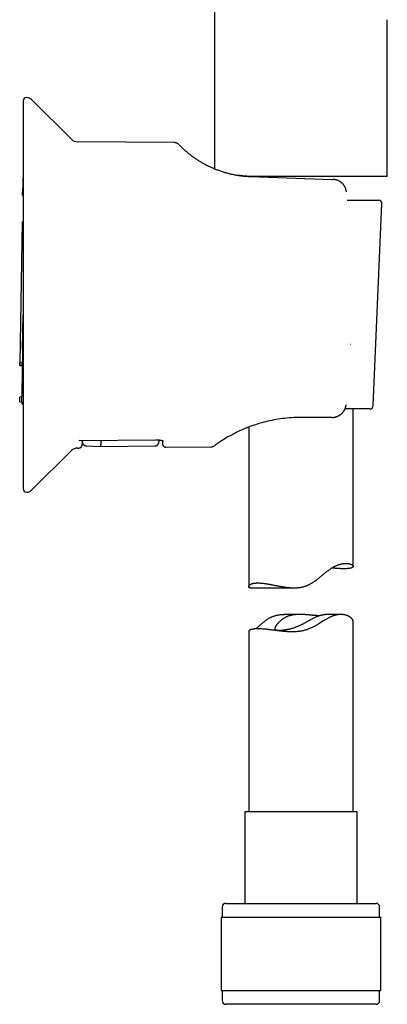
# Model space of a CAD drawing. Header units: millimetres. Extents: x 8 to 855, y 12 to 815.
# Tile 41 of 53: x 606 to 659, y 495 to 637. Entities that reach past the tile are written whole.
import ezdxf

# ---------------------------------------------------------------- set-up
doc = ezdxf.new("R2010")
doc.units = ezdxf.units.MM

msp = doc.modelspace()

# ---------------------------------------------------------------- linework, layer by layer
at = {"color": 7, "linetype": 'Continuous', "lineweight": 30}
for p, q in [((634.1, 679.15), (634.1, 615.23)), ((658.9, 614.15), (658.9, 636.65)), ((613.55, 619.47), (607.8, 625.18)), ((606.6, 624.97), (606.6, 569.28)), ((628.27, 619), (614.39, 619.12)), ((628.27, 619), (628.29, 619)), ((628.98, 618.7), (628.98, 618.7)), ((628.99, 618.69), (628.99, 618.69)), ((606.59, 615.49), (606.54, 612.42)), ((606.6, 615.49), (606.59, 615.49)), ((606.6, 615.49), (606.59, 615.49)), ((658.9, 614.15), (638.79, 614.15)), ((639.25, 614.13), (650.91, 613.72)), ((606.52, 611.43), (606.54, 612.42)), ((606.6, 612.42), (606.54, 612.42)), ((650.91, 613.72), (651.07, 613.72)), ((653.14, 610.74), (657.63, 610.74)), ((656.87, 581.22), (658.13, 610.22)), ((606.46, 607.64), (606.1, 587.36)), ((606.46, 607.64), (606.6, 607.63)), ((606.51, 589.32), (606.6, 594.3)), ((606.51, 589), (606.46, 586.24)), ((606.51, 589.32), (606.51, 589)), ((606.51, 589), (606.6, 589)), ((606.1, 587.36), (606.48, 587.35)), ((606.1, 586.98), (606.1, 587.36)), ((606.45, 585.97), (606.44, 584.94)), ((606.46, 586.19), (606.45, 585.97)), ((606.45, 585.97), (606.6, 585.97)), ((606.46, 586.24), (606.6, 586.24)), ((606.46, 586.24), (606.46, 586.19)), ((606.44, 584.94), (606.42, 583.99)), ((606.41, 583.31), (606.38, 581.77)), ((606.42, 583.99), (606.41, 583.5)), ((606.41, 583.5), (606.41, 583.31)), ((606.41, 583.31), (606.6, 583.31)), ((606.13, 581.77), (606.14, 582.46)), ((606.13, 581.77), (606.38, 581.72)), ((606.39, 582.5), (606.14, 582.46)), ((652.97, 581.32), (652.97, 581.32)), ((656.37, 580.74), (652.82, 580.74)), ((654, 558.14), (654, 580.74)), ((650.84, 579.53), (646.5, 579.53)), ((646.5, 579.53), (646.5, 579.53)), ((650.95, 579.53), (650.84, 579.53)), ((638.72, 578.03), (638.75, 578.04)), ((638.74, 578.04), (638.75, 578.04)), ((639, 578.14), (639, 555.22)), ((614.6, 576.24), (614.75, 576.22)), ((614.75, 576.22), (625.6, 576.32)), ((615.09, 576.22), (615.08, 575.63)), ((625.6, 576.32), (625.6, 576.32)), ((626.61, 576.18), (626.62, 575.73)), ((607.8, 569.07), (613.55, 574.78)), ((614.39, 575.13), (614.6, 575.13)), ((615.66, 575.45), (617.77, 575.36)), ((617.77, 575.36), (625.49, 575.43)), ((627.12, 575.24), (633.54, 575.3)), ((639.21, 555.06), (645.53, 555.06)), ((646.37, 551.22), (644.08, 551.22)), ((652.24, 551.22), (649.95, 551.22)), ((654, 522.86), (654, 550.17)), ((639, 548.82), (639, 522.86)), ((638.45, 522.86), (638.45, 509.74)), ((654.55, 522.86), (638.45, 522.86)), ((654.55, 509.74), (654.55, 522.86)), ((635.2, 509.24), (635.2, 507.74)), ((635.7, 509.74), (657.3, 509.74)), ((657.8, 507.74), (657.8, 509.24)), ((635.02, 507.74), (635.02, 497.24)), ((635.02, 507.74), (657.97, 507.74)), ((657.97, 497.24), (657.97, 507.74)), ((635.02, 497.24), (657.97, 497.24)), ((635.2, 497.24), (635.2, 495.74)), ((657.8, 495.74), (657.8, 497.24)), ((637.59, 495.24), (635.7, 495.24)), ((657.3, 495.24), (637.59, 495.24))]:
    msp.add_line(p, q, dxfattribs=at)
at = {"color": 7, "linetype": 'Continuous', "lineweight": 30, "flags": 128}
for points in [[(653.63, 590.04), (653.63, 590.04), (653.64, 590.04), (653.64, 590.05)], [(652.97, 581.32), (652.98, 581.33), (652.97, 581.33)]]:
    msp.add_lwpolyline(points, dxfattribs=at)
at = {"color": 7, "linetype": 'Continuous', "lineweight": 30}
for centre, radius, start, end in [((607.1, 624.97), 0.5, 90, 180), ((607.1, 624.47), 1, 45.1969, 90), ((614.4, 620.32), 1.2, 225.1969, 269.5), ((628.26, 618), 1, 75.2672, 88.6579), ((606.89, 611.43), 0.363, 179.5904, 217.7367), ((657.63, 610.24), 0.5, 357.5187, 90), ((606.88, 581.75), 0.5, 184.0804, 235.7979), ((656.37, 581.24), 0.5, 270, 357.5187), ((614.4, 573.93), 1.2, 90.5, 134.8031), ((607.1, 569.28), 0.5, 180, 270), ((607.1, 569.78), 1, 270, 314.8031), ((635.7, 509.24), 0.5, 90, 180), ((657.3, 509.24), 0.5, 0, 90), ((635.7, 495.74), 0.5, 180, 270), ((657.3, 495.74), 0.5, 270, 0)]:
    msp.add_arc(centre, radius, start, end, dxfattribs=at)
for points, knots in [([(628.97, 618.71), (628.96, 618.72), (628.94, 618.74), (628.92, 618.76), (628.9, 618.78), (628.88, 618.79), (628.86, 618.8), (628.84, 618.82), (628.83, 618.82), (628.82, 618.83), (628.81, 618.84), (628.8, 618.84), (628.78, 618.86), (628.74, 618.88), (628.69, 618.9), (628.63, 618.93), (628.56, 618.95), (628.47, 618.98), (628.39, 618.99), (628.32, 618.99), (628.3, 618.99)], [0, 0, 0, 0, 0.0937822, 0.1756112, 0.2454874, 0.3034563, 0.3496499, 0.3843963, 0.4034525, 0.4110291, 0.417568, 0.4381456, 0.4627399, 0.5100043, 0.5684561, 0.6376261, 0.717353, 0.8073096, 0.9069524, 1, 1, 1, 1]), ([(628.95, 618.73), (628.95, 618.73), (628.95, 618.73), (628.96, 618.72), (628.96, 618.72)], [0, 0, 0, 0, 0.446039, 1, 1, 1, 1]), ([(628.98, 618.7), (628.99, 618.69), (628.99, 618.69), (629.04, 618.64), (629.11, 618.57), (629.22, 618.46), (629.35, 618.33), (629.51, 618.18), (629.69, 618.01), (629.88, 617.84), (630.1, 617.65), (630.31, 617.48), (630.52, 617.32), (630.69, 617.18), (630.89, 617.03), (631.09, 616.89), (631.34, 616.71), (631.64, 616.51), (632.01, 616.28), (632.39, 616.06), (632.8, 615.83), (633.23, 615.62), (633.68, 615.41), (634.16, 615.2), (634.66, 615.02), (635.17, 614.84), (635.7, 614.68), (636.25, 614.53), (636.82, 614.41), (637.4, 614.3), (638, 614.22), (638.62, 614.16), (639.04, 614.14), (639.25, 614.13)], [0, 0, 0, 0, 0.044767, 0.088533, 0.131415, 0.173533, 0.215017, 0.256001, 0.290145, 0.324121, 0.358013, 0.391909, 0.413257, 0.434663, 0.456147, 0.477731, 0.499435, 0.531999, 0.564059, 0.595698, 0.627005, 0.658071, 0.688989, 0.719854, 0.750761, 0.78127, 0.811776, 0.842376, 0.873162, 0.904229, 0.935667, 0.967563, 1, 1, 1, 1]), ([(629.03, 618.65), (629.03, 618.65), (629.01, 618.67), (629, 618.68), (628.99, 618.69)], [0, 0, 0, 0, 0.4058087, 1, 1, 1, 1]), ([(638.81, 614.15), (638.8, 614.15), (638.76, 614.15), (638.7, 614.16), (638.63, 614.16), (638.54, 614.17), (638.45, 614.18), (638.36, 614.18), (638.26, 614.19), (638.16, 614.2), (638.06, 614.22), (637.94, 614.23), (637.81, 614.25), (637.71, 614.26), (637.63, 614.27), (637.56, 614.28), (637.5, 614.29), (637.47, 614.3), (637.46, 614.3)], [0, 0, 0, 0, 0.032631, 0.076185, 0.131002, 0.197231, 0.258472, 0.327057, 0.401058, 0.472013, 0.538931, 0.641516, 0.733026, 0.813541, 0.86674, 0.916416, 0.966843, 1, 1, 1, 1]), ([(639.25, 614.13), (639.14, 614.13), (639, 614.14), (638.86, 614.15), (638.82, 614.15)], [0, 0, 0, 0, 0.751991, 1, 1, 1, 1]), ([(639.25, 614.13), (639.24, 614.13), (639.24, 614.13), (639.23, 614.13), (639.23, 614.13)], [0, 0, 0, 0, 0.500794, 1, 1, 1, 1]), ([(653.03, 611.91), (653.02, 611.96), (653.01, 612.06), (652.98, 612.2), (652.94, 612.34), (652.89, 612.47), (652.83, 612.59), (652.78, 612.69), (652.72, 612.79), (652.66, 612.87), (652.6, 612.96), (652.54, 613.03), (652.48, 613.09), (652.42, 613.15), (652.36, 613.2), (652.3, 613.26), (652.21, 613.32), (652.11, 613.39), (651.98, 613.47), (651.85, 613.54), (651.73, 613.58), (651.63, 613.62), (651.56, 613.64), (651.49, 613.66), (651.42, 613.67), (651.34, 613.69), (651.27, 613.7), (651.18, 613.71), (651.12, 613.71), (651.09, 613.71)], [0, 0, 0, 0, 0.052424, 0.103428, 0.152513, 0.199337, 0.243461, 0.284597, 0.322747, 0.35799, 0.394783, 0.427923, 0.457458, 0.485074, 0.513008, 0.541325, 0.570053, 0.621273, 0.673636, 0.726643, 0.777642, 0.805126, 0.831856, 0.857851, 0.883838, 0.907505, 0.934704, 0.965509, 1, 1, 1, 1]), ([(606.1, 586.98), (606.1, 586.98), (606.1, 586.98), (606.11, 586.98), (606.13, 586.98), (606.16, 586.98), (606.19, 586.98), (606.23, 586.98), (606.27, 586.98), (606.32, 586.98), (606.37, 586.98), (606.42, 586.98), (606.45, 586.98), (606.47, 586.98)], [0, 0, 0, 0, 0.137057, 0.207616, 0.278173, 0.415245, 0.485892, 0.556537, 0.691603, 0.761253, 0.830901, 0.914956, 1, 1, 1, 1]), ([(606.47, 586.98), (606.44, 586.98), (606.39, 586.98), (606.31, 586.98), (606.24, 586.98), (606.18, 586.98), (606.14, 586.98), (606.11, 586.98), (606.1, 586.98), (606.1, 586.98), (606.1, 586.98)], [0, 0, 0, 0, 0.1327519, 0.2655229, 0.3981225, 0.5307399, 0.6664253, 0.8021208, 0.9010604, 1, 1, 1, 1]), ([(606.38, 581.72), (606.38, 581.72), (606.38, 581.72), (606.38, 581.74), (606.38, 581.76), (606.38, 581.77)], [0, 0, 0, 0, 0.32799, 0.659085, 1, 1, 1, 1]), ([(650.97, 579.53), (650.99, 579.53), (651.03, 579.53), (651.08, 579.53), (651.16, 579.54), (651.27, 579.55), (651.4, 579.58), (651.53, 579.61), (651.65, 579.65), (651.76, 579.69), (651.88, 579.75), (651.99, 579.81), (652.09, 579.87), (652.17, 579.93), (652.24, 579.98), (652.3, 580.03), (652.37, 580.09), (652.43, 580.16), (652.5, 580.23), (652.57, 580.31), (652.63, 580.4), (652.69, 580.5), (652.76, 580.6), (652.81, 580.72), (652.86, 580.83), (652.9, 580.94), (652.93, 581.06), (652.96, 581.19), (652.97, 581.28), (652.97, 581.32)], [0, 0, 0, 0, 0.024088, 0.044247, 0.060904, 0.106527, 0.151151, 0.198421, 0.238824, 0.281646, 0.325752, 0.369095, 0.411592, 0.441408, 0.470761, 0.499659, 0.528135, 0.558076, 0.591753, 0.629201, 0.665085, 0.703895, 0.745656, 0.790453, 0.828516, 0.868567, 0.910605, 0.954492, 1, 1, 1, 1]), ([(646.5, 579.53), (646.04, 579.52), (645.15, 579.5), (643.85, 579.37), (642.61, 579.18), (641.43, 578.92), (640.33, 578.61), (639.3, 578.26), (638.34, 577.89), (637.46, 577.49), (636.67, 577.09), (635.99, 576.72), (635.42, 576.37), (634.94, 576.06), (634.57, 575.81), (634.31, 575.63), (634.17, 575.53), (634.15, 575.51), (634.14, 575.51)], [0, 0, 0, 0, 0.068914, 0.135374, 0.199899, 0.26305, 0.325429, 0.387658, 0.450367, 0.514167, 0.57754, 0.640758, 0.704556, 0.769654, 0.834261, 0.898102, 0.961845, 1, 1, 1, 1]), ([(614.58, 575.14), (614.61, 575.14), (614.65, 575.14), (614.72, 575.16), (614.77, 575.18), (614.82, 575.2), (614.86, 575.23), (614.9, 575.25), (614.92, 575.28), (614.95, 575.31), (614.98, 575.34), (615.01, 575.38), (615.03, 575.42), (615.05, 575.47), (615.06, 575.51), (615.08, 575.57), (615.08, 575.61), (615.08, 575.63)], [0, 0, 0, 0, 0.0909387, 0.1767063, 0.2556635, 0.3265197, 0.3883484, 0.440551, 0.4870948, 0.5336154, 0.5954372, 0.6567807, 0.7199285, 0.7772995, 0.8438802, 0.9185877, 1, 1, 1, 1]), ([(615.09, 576.06), (615.09, 576.04), (615.09, 576.01), (615.09, 575.97), (615.1, 575.93), (615.11, 575.89), (615.12, 575.85), (615.14, 575.8), (615.17, 575.74), (615.2, 575.69), (615.24, 575.65), (615.27, 575.62), (615.31, 575.58), (615.36, 575.55), (615.42, 575.51), (615.49, 575.48), (615.57, 575.46), (615.63, 575.46), (615.66, 575.45)], [0, 0, 0, 0, 0.0596496, 0.1081921, 0.1456416, 0.1822851, 0.2208942, 0.289589, 0.3615638, 0.4326199, 0.4849824, 0.5363383, 0.5889316, 0.6520233, 0.7259697, 0.8097215, 0.9017393, 1, 1, 1, 1]), ([(617.77, 575.36), (617.77, 575.36), (617.77, 575.36), (617.77, 575.38), (617.77, 575.42), (617.77, 575.46), (617.77, 575.52), (617.77, 575.59), (617.78, 575.67), (617.78, 575.76), (617.78, 575.86), (617.78, 575.97), (617.78, 576.06), (617.78, 576.1)], [0, 0, 0, 0, 0.093331, 0.186663, 0.279994, 0.373326, 0.466659, 0.559991, 0.647992, 0.735993, 0.823994, 0.911997, 1, 1, 1, 1]), ([(617.79, 576.25), (617.79, 576.25), (617.79, 576.22), (617.78, 576.18), (617.78, 576.14), (617.78, 576.12), (617.78, 576.1), (617.78, 576.1)], [0, 0, 0, 0, 0.031026, 0.353076, 0.568356, 0.783996, 1, 1, 1, 1]), ([(625.49, 575.43), (625.52, 575.43), (625.58, 575.43), (625.65, 575.45), (625.72, 575.47), (625.78, 575.5), (625.83, 575.53), (625.87, 575.56), (625.9, 575.59), (625.94, 575.63), (625.97, 575.67), (626.01, 575.72), (626.03, 575.78), (626.06, 575.83), (626.07, 575.89), (626.08, 575.95), (626.09, 575.99), (626.09, 576.02)], [0, 0, 0, 0, 0.092541, 0.179451, 0.258995, 0.329825, 0.39099, 0.441899, 0.488638, 0.53656, 0.602052, 0.669043, 0.738161, 0.796037, 0.859504, 0.9278, 1, 1, 1, 1]), ([(625.6, 576.32), (625.64, 576.32), (625.7, 576.32), (625.78, 576.32), (625.86, 576.31), (625.93, 576.31), (625.99, 576.3), (626.04, 576.3), (626.09, 576.29), (626.14, 576.29), (626.18, 576.28), (626.22, 576.28), (626.28, 576.27), (626.36, 576.25), (626.43, 576.23), (626.49, 576.22), (626.53, 576.21), (626.57, 576.19), (626.59, 576.19), (626.61, 576.18), (626.63, 576.17), (626.64, 576.17), (626.66, 576.16), (626.68, 576.15), (626.69, 576.15), (626.7, 576.14), (626.71, 576.14), (626.71, 576.14), (626.71, 576.13), (626.72, 576.13), (626.72, 576.13), (626.72, 576.13)], [0, 0, 0, 0, 0.058181, 0.111366, 0.159763, 0.203513, 0.242715, 0.277434, 0.313241, 0.342712, 0.369481, 0.397125, 0.42564, 0.500672, 0.579777, 0.620413, 0.661727, 0.700036, 0.732046, 0.749924, 0.768363, 0.79172, 0.819941, 0.850659, 0.876268, 0.896255, 0.914529, 0.940487, 0.972008, 0.999267, 1, 1, 1, 1]), ([(626.09, 576.29), (626.09, 576.28), (626.09, 576.24), (626.09, 576.19), (626.09, 576.13), (626.09, 576.08), (626.09, 576.05), (626.09, 576.02), (626.09, 576.01), (626.09, 576.02), (626.09, 576.02)], [0, 0, 0, 0, 0.0600936, 0.2041222, 0.3480078, 0.4917721, 0.6610812, 0.8302871, 0.9994245, 1, 1, 1, 1]), ([(626.62, 575.74), (626.62, 575.72), (626.62, 575.68), (626.63, 575.63), (626.64, 575.59), (626.66, 575.55), (626.68, 575.5), (626.71, 575.46), (626.74, 575.42), (626.77, 575.39), (626.8, 575.36), (626.85, 575.32), (626.91, 575.29), (626.97, 575.27), (627.05, 575.25), (627.1, 575.25), (627.12, 575.25)], [0, 0, 0, 0, 0.0763015, 0.1411623, 0.1929545, 0.2328258, 0.3118124, 0.3938186, 0.4388173, 0.4935472, 0.5580434, 0.6319079, 0.7143979, 0.8043589, 0.9002092, 1, 1, 1, 1]), ([(635.36, 576.33), (635.36, 576.33), (635.36, 576.33), (635.37, 576.33), (635.37, 576.33)], [0, 0, 0, 0, 0.975625, 1, 1, 1, 1]), ([(635.37, 576.34), (635.37, 576.34), (635.37, 576.34), (635.39, 576.35), (635.39, 576.35)], [0, 0, 0, 0, 0.921811, 1, 1, 1, 1]), ([(633.54, 575.3), (633.57, 575.3), (633.64, 575.3), (633.72, 575.32), (633.79, 575.34), (633.86, 575.35), (633.9, 575.37), (633.94, 575.39), (633.97, 575.4), (633.99, 575.41), (634.02, 575.43), (634.06, 575.45), (634.08, 575.46), (634.09, 575.47)], [0, 0, 0, 0, 0.165075, 0.312561, 0.441474, 0.551236, 0.64157, 0.701949, 0.748797, 0.792437, 0.848574, 0.917737, 1, 1, 1, 1]), ([(634.08, 575.47), (634.09, 575.47), (634.09, 575.47), (634.09, 575.47), (634.1, 575.47)], [0, 0, 0, 0, 0.686034, 1, 1, 1, 1]), ([(634.13, 575.5), (634.12, 575.49), (634.12, 575.49), (634.11, 575.49), (634.11, 575.49)], [0, 0, 0, 0, 0.4996333, 1, 1, 1, 1]), ([(640.31, 555.75), (640.37, 555.75), (640.48, 555.75), (640.67, 555.74), (640.86, 555.73), (641.06, 555.71), (641.28, 555.68), (641.5, 555.65), (641.73, 555.61), (641.97, 555.57), (642.21, 555.52), (642.46, 555.47), (642.71, 555.42), (642.97, 555.37), (643.23, 555.32), (643.51, 555.27), (643.79, 555.22), (644.05, 555.18), (644.28, 555.15), (644.49, 555.12), (644.71, 555.1), (644.93, 555.08), (645.15, 555.07), (645.37, 555.06), (645.6, 555.06), (645.8, 555.06), (645.99, 555.07), (646.15, 555.09), (646.32, 555.11), (646.49, 555.13), (646.66, 555.17), (646.82, 555.21), (646.99, 555.25), (647.15, 555.3), (647.31, 555.36), (647.46, 555.43), (647.62, 555.5), (647.77, 555.57), (647.91, 555.65), (648.06, 555.74), (648.2, 555.83), (648.37, 555.94), (648.56, 556.07), (648.76, 556.22), (648.97, 556.38), (649.17, 556.54), (649.37, 556.7), (649.56, 556.86), (649.75, 557.02), (649.94, 557.18), (650.14, 557.34), (650.33, 557.49), (650.53, 557.64), (650.72, 557.77), (650.89, 557.88), (651.04, 557.98), (651.19, 558.06), (651.35, 558.14), (651.51, 558.22), (651.66, 558.28), (651.81, 558.34), (651.96, 558.39), (652.11, 558.43), (652.24, 558.47), (652.38, 558.49), (652.51, 558.52), (652.64, 558.53), (652.76, 558.54), (652.88, 558.55), (653, 558.55), (653.13, 558.55), (653.26, 558.53), (653.38, 558.52), (653.49, 558.49), (653.59, 558.47), (653.68, 558.43), (653.76, 558.4), (653.83, 558.36), (653.88, 558.33), (653.93, 558.29), (653.96, 558.25), (653.99, 558.21), (654, 558.17), (654, 558.13), (653.99, 558.09), (653.97, 558.05), (653.93, 558.01), (653.88, 557.98), (653.82, 557.94), (653.75, 557.91), (653.66, 557.88), (653.55, 557.86), (653.43, 557.84), (653.3, 557.82), (653.17, 557.81), (653.02, 557.8), (652.86, 557.79), (652.69, 557.79), (652.51, 557.79), (652.32, 557.8), (652.11, 557.81), (651.9, 557.82), (651.69, 557.84), (651.47, 557.85), (651.24, 557.88), (651.06, 557.9), (650.96, 557.91), (650.93, 557.91)], [0, 0, 0, 0, 0.01099, 0.021979, 0.033057, 0.044135, 0.055482, 0.066828, 0.078262, 0.089697, 0.100683, 0.11167, 0.122726, 0.133781, 0.145044, 0.156306, 0.167642, 0.178978, 0.187162, 0.195346, 0.203567, 0.211787, 0.220139, 0.228491, 0.236901, 0.245312, 0.251488, 0.257664, 0.263876, 0.270089, 0.276431, 0.282773, 0.289168, 0.295563, 0.301741, 0.307919, 0.314139, 0.320358, 0.32668, 0.333002, 0.339349, 0.345695, 0.355481, 0.365267, 0.375089, 0.384912, 0.394785, 0.404662, 0.414367, 0.424078, 0.434245, 0.444412, 0.45464, 0.464866, 0.472747, 0.480627, 0.48857, 0.496512, 0.504653, 0.512794, 0.521004, 0.529215, 0.537095, 0.544975, 0.552909, 0.560844, 0.568933, 0.577023, 0.585159, 0.593296, 0.60379, 0.614285, 0.62486, 0.635434, 0.646233, 0.657033, 0.667902, 0.678772, 0.689459, 0.700146, 0.710896, 0.721645, 0.732589, 0.743532, 0.754542, 0.765553, 0.777209, 0.788865, 0.800606, 0.812346, 0.824359, 0.836371, 0.84848, 0.86059, 0.871874, 0.883158, 0.894524, 0.90589, 0.917515, 0.929141, 0.940857, 0.952573, 0.963604, 0.974635, 0.98574, 0.996846, 1, 1, 1, 1]), ([(639.21, 555.06), (639.21, 555.06), (639.19, 555.06), (639.15, 555.06), (639.1, 555.07), (639.06, 555.1), (639.03, 555.12), (639.01, 555.16), (639, 555.2), (639, 555.24), (639.01, 555.28), (639.02, 555.33), (639.05, 555.38), (639.09, 555.42), (639.14, 555.47), (639.2, 555.52), (639.27, 555.56), (639.36, 555.6), (639.45, 555.64), (639.54, 555.67), (639.63, 555.69), (639.72, 555.71), (639.8, 555.72), (639.89, 555.73), (639.99, 555.74), (640.09, 555.75), (640.2, 555.75), (640.27, 555.75), (640.31, 555.75)], [0, 0, 0, 0, 0.009698, 0.041005, 0.083393, 0.125783, 0.168499, 0.211217, 0.254782, 0.298347, 0.342157, 0.385968, 0.430675, 0.475383, 0.520336, 0.56529, 0.611035, 0.65678, 0.70282, 0.748859, 0.779982, 0.811104, 0.842331, 0.873557, 0.90511, 0.936664, 0.968332, 1, 1, 1, 1]), ([(640.01, 549.16), (640.02, 549.17), (640.05, 549.2), (640.13, 549.26), (640.23, 549.34), (640.35, 549.45), (640.49, 549.57), (640.66, 549.72), (640.83, 549.88), (641.02, 550.03), (641.21, 550.19), (641.39, 550.33), (641.55, 550.45), (641.69, 550.55), (641.84, 550.64), (642, 550.73), (642.16, 550.82), (642.33, 550.9), (642.5, 550.97), (642.68, 551.03), (642.86, 551.08), (643.05, 551.13), (643.24, 551.16), (643.43, 551.19), (643.64, 551.21), (643.84, 551.22), (643.99, 551.22), (644.07, 551.22), (644.08, 551.22)], [0, 0, 0, 0, 0.006678, 0.041852, 0.077037, 0.112214, 0.16543, 0.21865, 0.272763, 0.326877, 0.381214, 0.435548, 0.472276, 0.509003, 0.545863, 0.582721, 0.620176, 0.657628, 0.695408, 0.733188, 0.769951, 0.806714, 0.843815, 0.880915, 0.919026, 0.957138, 0.995568, 1, 1, 1, 1]), ([(654, 550.17), (654, 550.18), (654, 550.22), (653.99, 550.29), (653.96, 550.37), (653.93, 550.45), (653.88, 550.53), (653.81, 550.61), (653.74, 550.69), (653.65, 550.77), (653.56, 550.85), (653.46, 550.91), (653.36, 550.97), (653.26, 551.02), (653.14, 551.07), (653.01, 551.11), (652.88, 551.15), (652.73, 551.18), (652.59, 551.2), (652.46, 551.22), (652.33, 551.22), (652.2, 551.22), (652.07, 551.22), (651.93, 551.21), (651.79, 551.19), (651.64, 551.16), (651.49, 551.13), (651.34, 551.09), (651.19, 551.05), (651.04, 550.99), (650.88, 550.93), (650.72, 550.86), (650.56, 550.78), (650.4, 550.7), (650.23, 550.6), (650.05, 550.5), (649.85, 550.38), (649.63, 550.24), (649.36, 550.08), (649.09, 549.91), (648.85, 549.76), (648.64, 549.64), (648.42, 549.52), (648.2, 549.41), (647.97, 549.3), (647.75, 549.2), (647.54, 549.12), (647.34, 549.04), (647.14, 548.98), (646.93, 548.92), (646.71, 548.87), (646.49, 548.83), (646.27, 548.8), (646.05, 548.77), (645.83, 548.75), (645.62, 548.74), (645.41, 548.73), (645.19, 548.73), (644.98, 548.74), (644.76, 548.74), (644.55, 548.75), (644.31, 548.77), (644.04, 548.79), (643.75, 548.82), (643.47, 548.85), (643.19, 548.89), (642.91, 548.92), (642.63, 548.96), (642.36, 548.99), (642.1, 549.03), (641.85, 549.06), (641.61, 549.09), (641.37, 549.11), (641.14, 549.13), (640.92, 549.15), (640.71, 549.16), (640.5, 549.17), (640.38, 549.17), (640.31, 549.17)], [0, 0, 0, 0, 0.008911, 0.024612, 0.040313, 0.056109, 0.071905, 0.087997, 0.104089, 0.120285, 0.136481, 0.149772, 0.163063, 0.176425, 0.189786, 0.203396, 0.217005, 0.230717, 0.244429, 0.254591, 0.264752, 0.274973, 0.285193, 0.295618, 0.306044, 0.316549, 0.327055, 0.33722, 0.347386, 0.357633, 0.367881, 0.378376, 0.38887, 0.399436, 0.410003, 0.422584, 0.435169, 0.447751, 0.466762, 0.485774, 0.498659, 0.511546, 0.524429, 0.537439, 0.550453, 0.56346, 0.574369, 0.585278, 0.596273, 0.607268, 0.618555, 0.629843, 0.641232, 0.652621, 0.663529, 0.674438, 0.685412, 0.696388, 0.707542, 0.718697, 0.729904, 0.74111, 0.756805, 0.772501, 0.788309, 0.804118, 0.820264, 0.83641, 0.852671, 0.868932, 0.884993, 0.901053, 0.917235, 0.933416, 0.949991, 0.966565, 0.983283, 1, 1, 1, 1]), ([(649.03, 551.04), (649.03, 551.04), (648.98, 551.04), (648.9, 551.05), (648.77, 551.06), (648.65, 551.07), (648.52, 551.08), (648.39, 551.09), (648.26, 551.1), (648.12, 551.11), (647.98, 551.13), (647.83, 551.14), (647.68, 551.15), (647.54, 551.17), (647.38, 551.18), (647.23, 551.19), (647.08, 551.2), (646.92, 551.21), (646.76, 551.22), (646.6, 551.22), (646.44, 551.22), (646.28, 551.22), (646.13, 551.22), (645.98, 551.22), (645.83, 551.21), (645.68, 551.19), (645.52, 551.18), (645.37, 551.16), (645.23, 551.13), (645.1, 551.1), (644.98, 551.07), (644.85, 551.04), (644.73, 551.01), (644.62, 550.97), (644.5, 550.92), (644.39, 550.87), (644.27, 550.82), (644.15, 550.75), (644.03, 550.68), (643.92, 550.61), (643.8, 550.53), (643.7, 550.45), (643.59, 550.36), (643.5, 550.28), (643.4, 550.19), (643.32, 550.11), (643.24, 550.02), (643.16, 549.94), (643.09, 549.86), (643.02, 549.78), (642.96, 549.7), (642.91, 549.62), (642.87, 549.55), (642.83, 549.49), (642.81, 549.44), (642.79, 549.39), (642.77, 549.34), (642.76, 549.29), (642.75, 549.25), (642.75, 549.21), (642.75, 549.17), (642.76, 549.14), (642.78, 549.11), (642.8, 549.09), (642.83, 549.06), (642.86, 549.04), (642.91, 549.02), (642.95, 549.01), (643.01, 548.99), (643.09, 548.98), (643.18, 548.97), (643.29, 548.96), (643.37, 548.96), (643.41, 548.96)], [0, 0, 0, 0, 0.0022918, 0.0162261, 0.0301603, 0.0435745, 0.0569888, 0.0704928, 0.0839969, 0.0977807, 0.1115646, 0.1254443, 0.139324, 0.1530539, 0.1667837, 0.1806103, 0.1944368, 0.2085762, 0.2227155, 0.2369688, 0.251222, 0.2645928, 0.2779635, 0.2914423, 0.304921, 0.3187592, 0.3325972, 0.3465687, 0.3605402, 0.3726048, 0.3846694, 0.3968251, 0.4089809, 0.4214181, 0.4338555, 0.4463859, 0.4589166, 0.4742186, 0.4895212, 0.5049451, 0.5203694, 0.5361138, 0.5518584, 0.5676951, 0.5835319, 0.5993513, 0.6151705, 0.631082, 0.6469932, 0.6632195, 0.6794454, 0.6957975, 0.7121492, 0.7251763, 0.7382031, 0.7513127, 0.7644221, 0.7778073, 0.7911924, 0.8046797, 0.818167, 0.8311968, 0.8442267, 0.8573541, 0.8704815, 0.8839144, 0.8973472, 0.9108845, 0.9244219, 0.9431436, 0.9619334, 0.9809316, 1, 1, 1, 1]), ([(643.41, 548.96), (643.43, 548.96), (643.49, 548.96), (643.58, 548.97), (643.67, 548.97), (643.77, 548.98), (643.88, 548.99), (643.98, 549), (644.1, 549.01), (644.21, 549.03), (644.33, 549.04), (644.45, 549.06), (644.57, 549.09), (644.7, 549.11), (644.83, 549.14), (644.96, 549.17), (645.09, 549.21), (645.23, 549.25), (645.36, 549.29), (645.49, 549.33), (645.62, 549.38), (645.76, 549.43), (645.89, 549.48), (646.03, 549.53), (646.16, 549.59), (646.31, 549.66), (646.47, 549.73), (646.64, 549.81), (646.81, 549.9), (646.98, 549.99), (647.14, 550.08), (647.31, 550.17), (647.48, 550.26), (647.63, 550.35), (647.78, 550.43), (647.91, 550.5), (648.05, 550.58), (648.18, 550.65), (648.31, 550.72), (648.44, 550.78), (648.57, 550.85), (648.69, 550.9), (648.8, 550.95), (648.9, 550.99), (649, 551.02), (649.09, 551.06), (649.19, 551.09), (649.28, 551.12), (649.37, 551.14), (649.45, 551.16), (649.53, 551.18), (649.61, 551.19), (649.68, 551.2), (649.75, 551.21), (649.82, 551.22), (649.88, 551.22), (649.92, 551.22), (649.94, 551.22), (649.95, 551.22)], [0, 0, 0, 0, 0.017227, 0.034455, 0.051798, 0.069142, 0.086855, 0.104569, 0.122411, 0.140254, 0.157482, 0.174711, 0.192062, 0.209413, 0.227156, 0.244898, 0.262775, 0.280653, 0.297618, 0.314583, 0.331658, 0.348734, 0.366137, 0.383541, 0.401046, 0.418552, 0.440843, 0.463134, 0.485593, 0.508053, 0.530994, 0.553935, 0.577026, 0.600118, 0.619257, 0.638396, 0.657633, 0.67687, 0.696464, 0.716058, 0.73581, 0.755561, 0.771295, 0.787029, 0.802871, 0.818712, 0.834899, 0.851085, 0.867394, 0.883702, 0.899437, 0.915171, 0.931013, 0.946854, 0.963019, 0.979183, 0.995452, 1, 1, 1, 1]), ([(640.31, 549.17), (640.26, 549.17), (640.14, 549.17), (639.99, 549.16), (639.84, 549.15), (639.7, 549.14), (639.58, 549.12), (639.46, 549.09), (639.36, 549.07), (639.27, 549.04), (639.19, 549.01), (639.13, 548.97), (639.08, 548.94), (639.04, 548.9), (639.01, 548.87), (639, 548.84), (639, 548.82), (639, 548.82)], [0, 0, 0, 0, 0.067371, 0.134741, 0.202617, 0.270494, 0.339932, 0.409371, 0.479332, 0.549293, 0.616654, 0.684016, 0.75182, 0.819625, 0.888804, 0.957983, 1, 1, 1, 1])]:
    msp.add_open_spline(points, degree=3, knots=knots, dxfattribs=at)

doc.saveas('drawing.dxf')
